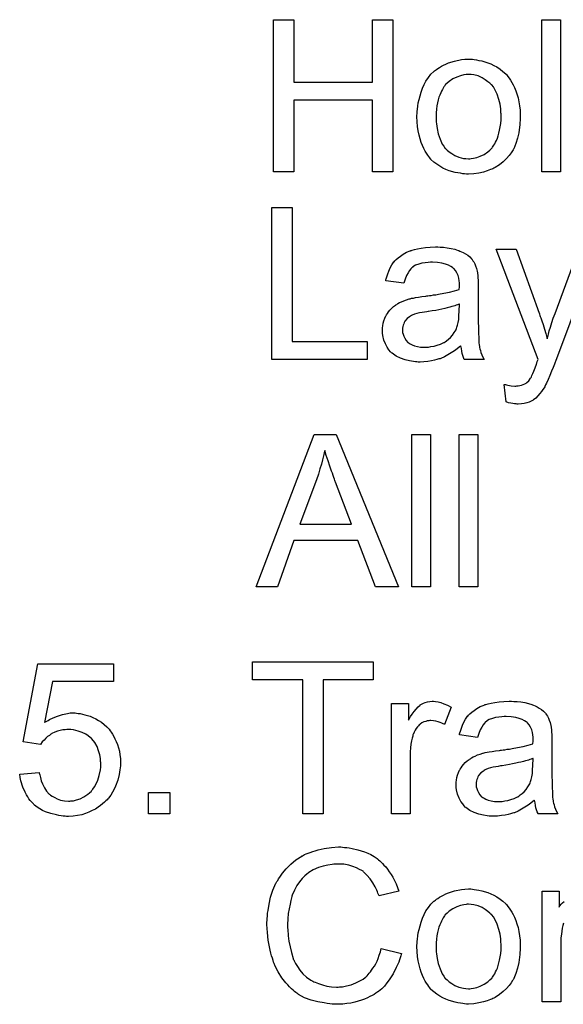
# Model space of a CAD drawing. Extents: x -2.2 to 8.3, y -2.9 to 5.2.
# Tile 90 of 205: x 3.222 to 3.508, y 0.632 to 1.15. Entities that reach past the tile are written whole.
import ezdxf

# ---------------------------------------------------------------- set-up
doc = ezdxf.new("R2010")
doc.units = 0
doc.layers.add('acc-ni-360-20-in-a_document', color=1, linetype='CONTINUOUS')

msp = doc.modelspace()

# ---------------------------------------------------------------- linework, layer by layer
at = {"layer": 'acc-ni-360-20-in-a_document', "color": 1}
for points in [[(3.417927, 1.069881), (3.407282, 1.069881), (3.407282, 1.107599), (3.365862, 1.107599), (3.365862, 1.069881), (3.355217, 1.069881), (3.355217, 1.149945), (3.365862, 1.149945), (3.365862, 1.117087), (3.407282, 1.117087), (3.407282, 1.149945), (3.417927, 1.149945), (3.417927, 1.069881)], [(3.506206, 1.069881), (3.496371, 1.069881), (3.496371, 1.149945), (3.506206, 1.149945), (3.506206, 1.069881)], [(3.45981, 1.129119), (3.460851, 1.129004), (3.462008, 1.128772), (3.463281, 1.128541), (3.464785, 1.12831), (3.467909, 1.127268), (3.469529, 1.12669), (3.471149, 1.12588), (3.472769, 1.12507), (3.474388, 1.123913), (3.475892, 1.122756), (3.477396, 1.121368), (3.477512, 1.121252), (3.477744, 1.12102), (3.478091, 1.120558), (3.478553, 1.119979), (3.479132, 1.119169), (3.479826, 1.118128), (3.48052, 1.116971), (3.481215, 1.115698), (3.481909, 1.11431), (3.482603, 1.112574), (3.483297, 1.110839), (3.483876, 1.108872), (3.484338, 1.106789), (3.484686, 1.104591), (3.484917, 1.102277), (3.485033, 1.099732), (3.485033, 1.099616), (3.485033, 1.099269), (3.485033, 1.09869), (3.485033, 1.09788), (3.484917, 1.096955), (3.484801, 1.095798), (3.484801, 1.094641), (3.48457, 1.093368), (3.484223, 1.090476), (3.483529, 1.087583), (3.482719, 1.084691), (3.481562, 1.08203), (3.481562, 1.081914), (3.481446, 1.081798), (3.481215, 1.081451), (3.480983, 1.080988), (3.480173, 1.079831), (3.479132, 1.078443), (3.477744, 1.076823), (3.476008, 1.075203), (3.474041, 1.073583), (3.471727, 1.072079), (3.471611, 1.072079), (3.471496, 1.071964), (3.471149, 1.071732), (3.47057, 1.071501), (3.469992, 1.071269), (3.469298, 1.071038), (3.467562, 1.070344), (3.465595, 1.069765), (3.463165, 1.069187), (3.46062, 1.068724), (3.457843, 1.068608), (3.456686, 1.068608), (3.455761, 1.068724), (3.454719, 1.06884), (3.453562, 1.069071), (3.452174, 1.069303), (3.450785, 1.069534), (3.447662, 1.070459), (3.445926, 1.071154), (3.444306, 1.071848), (3.442686, 1.072774), (3.441067, 1.073815), (3.439563, 1.074972), (3.438059, 1.07636), (3.437943, 1.076476), (3.437711, 1.076707), (3.437364, 1.07717), (3.436901, 1.077864), (3.436323, 1.078674), (3.435744, 1.0796), (3.43505, 1.080757), (3.434356, 1.082145), (3.433662, 1.083649), (3.432968, 1.085385), (3.432389, 1.087236), (3.431811, 1.089203), (3.431348, 1.091401), (3.431001, 1.093715), (3.430769, 1.096261), (3.430654, 1.098922), (3.430654, 1.099153), (3.430654, 1.099616), (3.430769, 1.100426), (3.430769, 1.101583), (3.430885, 1.102855), (3.431117, 1.104475), (3.431348, 1.106095), (3.431811, 1.107946), (3.432273, 1.109797), (3.432852, 1.111764), (3.433546, 1.113847), (3.434472, 1.115814), (3.435397, 1.117665), (3.43667, 1.119516), (3.437943, 1.121252), (3.439563, 1.122756), (3.439678, 1.122872), (3.43991, 1.122987), (3.440372, 1.123334), (3.440951, 1.123797), (3.441645, 1.12426), (3.442571, 1.124839), (3.443496, 1.125417), (3.444653, 1.125995), (3.445926, 1.126574), (3.447314, 1.127152), (3.450438, 1.128194), (3.454025, 1.129004), (3.455876, 1.129119), (3.457843, 1.129235), (3.459, 1.129235), (3.45981, 1.129119)], [(3.457843, 1.121136), (3.457149, 1.121136), (3.45657, 1.12102), (3.455298, 1.120905), (3.453562, 1.120442), (3.451595, 1.119748), (3.449513, 1.118822), (3.447546, 1.117434), (3.446505, 1.116508), (3.445579, 1.115582), (3.445579, 1.115467), (3.445348, 1.115351), (3.445116, 1.115004), (3.444769, 1.114541), (3.444422, 1.113963), (3.444075, 1.113268), (3.443612, 1.112343), (3.443149, 1.111417), (3.442686, 1.11026), (3.442224, 1.109103), (3.441877, 1.107715), (3.44153, 1.106211), (3.441182, 1.104591), (3.440951, 1.102855), (3.440835, 1.100889), (3.44072, 1.098922), (3.44072, 1.098806), (3.44072, 1.098459), (3.44072, 1.09788), (3.440835, 1.097071), (3.440835, 1.096145), (3.440951, 1.095104), (3.441298, 1.092674), (3.441877, 1.089897), (3.442802, 1.08712), (3.443959, 1.084459), (3.444769, 1.083302), (3.445579, 1.082145), (3.445695, 1.082145), (3.44581, 1.081914), (3.446505, 1.081335), (3.447546, 1.08041), (3.448934, 1.079484), (3.45067, 1.078443), (3.452752, 1.077517), (3.455182, 1.076939), (3.456455, 1.076823), (3.457843, 1.076707), (3.458537, 1.076707), (3.459116, 1.076823), (3.460389, 1.077054), (3.462124, 1.077401), (3.463975, 1.078096), (3.466058, 1.079021), (3.468025, 1.08041), (3.469066, 1.081335), (3.469992, 1.082261), (3.470107, 1.082377), (3.470223, 1.082492), (3.470454, 1.082839), (3.470802, 1.083302), (3.471149, 1.083881), (3.471611, 1.084575), (3.472074, 1.085501), (3.472537, 1.086426), (3.473, 1.087583), (3.473347, 1.088856), (3.47381, 1.090244), (3.474157, 1.091748), (3.474504, 1.093484), (3.474735, 1.095219), (3.474967, 1.097186), (3.474967, 1.099269), (3.474967, 1.099384), (3.474967, 1.099732), (3.474967, 1.10031), (3.474851, 1.101004), (3.474851, 1.10193), (3.474735, 1.102971), (3.474388, 1.105401), (3.47381, 1.107946), (3.472884, 1.110723), (3.471611, 1.113268), (3.470917, 1.114541), (3.469992, 1.115582), (3.469992, 1.115698), (3.46976, 1.115814), (3.469066, 1.116508), (3.468025, 1.117318), (3.466636, 1.118359), (3.464901, 1.119401), (3.462818, 1.120326), (3.460504, 1.120905), (3.459232, 1.12102), (3.457843, 1.121136)], [(3.365052, 0.980514), (3.404506, 0.980514), (3.404506, 0.971027), (3.354407, 0.971027), (3.354407, 1.051091), (3.365052, 1.051091), (3.365052, 0.980514)], [(3.442918, 1.030265), (3.444653, 1.03015), (3.44662, 1.029918), (3.448587, 1.029571), (3.450554, 1.029108), (3.452405, 1.02853), (3.452637, 1.028414), (3.453215, 1.028183), (3.454025, 1.027836), (3.455066, 1.027373), (3.456223, 1.026679), (3.45738, 1.025984), (3.458422, 1.025059), (3.459347, 1.024133), (3.459463, 1.024017), (3.459694, 1.02367), (3.460041, 1.023092), (3.460504, 1.022398), (3.461083, 1.021356), (3.461546, 1.020315), (3.462008, 1.019042), (3.462356, 1.017538), (3.462356, 1.017423), (3.462471, 1.017076), (3.462587, 1.016381), (3.462703, 1.015456), (3.462703, 1.014183), (3.462818, 1.012679), (3.462934, 1.010712), (3.462934, 1.008514), (3.462934, 0.995324), (3.462934, 0.995208), (3.462934, 0.994745), (3.462934, 0.994051), (3.462934, 0.993126), (3.462934, 0.992084), (3.462934, 0.990812), (3.46305, 0.988035), (3.46305, 0.985142), (3.463165, 0.98225), (3.463281, 0.980977), (3.463281, 0.97982), (3.463397, 0.978779), (3.463512, 0.977969), (3.463512, 0.977853), (3.463628, 0.97739), (3.463744, 0.976696), (3.464091, 0.975771), (3.464322, 0.974729), (3.464785, 0.973572), (3.465364, 0.9723), (3.465942, 0.971027), (3.455645, 0.971027), (3.455529, 0.971143), (3.455414, 0.971605), (3.455182, 0.972184), (3.454835, 0.97311), (3.454488, 0.974151), (3.454256, 0.975423), (3.454025, 0.976812), (3.453794, 0.978316), (3.453678, 0.978316), (3.453562, 0.978085), (3.452868, 0.977506), (3.451827, 0.976696), (3.450438, 0.975655), (3.448703, 0.974614), (3.446967, 0.973457), (3.445116, 0.972415), (3.443149, 0.971605), (3.442918, 0.97149), (3.442224, 0.971374), (3.441182, 0.971027), (3.43991, 0.97068), (3.43829, 0.970333), (3.436439, 0.970101), (3.434356, 0.96987), (3.432273, 0.969754), (3.431348, 0.969754), (3.430654, 0.96987), (3.429844, 0.96987), (3.428918, 0.969986), (3.426836, 0.970333), (3.424522, 0.970911), (3.421976, 0.971721), (3.419662, 0.972878), (3.41758, 0.974382), (3.417348, 0.974614), (3.41677, 0.975192), (3.41596, 0.976233), (3.415034, 0.977622), (3.414109, 0.979357), (3.413299, 0.981324), (3.41272, 0.983754), (3.412604, 0.984911), (3.412489, 0.986299), (3.412489, 0.986531), (3.412489, 0.986994), (3.412604, 0.987803), (3.41272, 0.988845), (3.412952, 0.990117), (3.413299, 0.99139), (3.413762, 0.992779), (3.41434, 0.994051), (3.414456, 0.994167), (3.414687, 0.99463), (3.41515, 0.995324), (3.415728, 0.996134), (3.416423, 0.997059), (3.417348, 0.997985), (3.418274, 0.998911), (3.419431, 0.999721), (3.419546, 0.999836), (3.420009, 1.000068), (3.420588, 1.00053), (3.421513, 1.000993), (3.422555, 1.001456), (3.423827, 1.002034), (3.4251, 1.002497), (3.426604, 1.00296), (3.42672, 1.00296), (3.427183, 1.003076), (3.427877, 1.003307), (3.428802, 1.003423), (3.429959, 1.003654), (3.431464, 1.003886), (3.433199, 1.004233), (3.435282, 1.004464), (3.435397, 1.004464), (3.43586, 1.00458), (3.436439, 1.00458), (3.437249, 1.004696), (3.438174, 1.004811), (3.439331, 1.005043), (3.440604, 1.005158), (3.441992, 1.00539), (3.444769, 1.005968), (3.447777, 1.006547), (3.450438, 1.007241), (3.451711, 1.007588), (3.452868, 1.007935), (3.452868, 1.008051), (3.452868, 1.008282), (3.452984, 1.008976), (3.452984, 1.009786), (3.452984, 1.010249), (3.452984, 1.010481), (3.452984, 1.010596), (3.452984, 1.010712), (3.452984, 1.011406), (3.452868, 1.012563), (3.452637, 1.013836), (3.45229, 1.015224), (3.451711, 1.016613), (3.451017, 1.017885), (3.450091, 1.018927), (3.449976, 1.019042), (3.449397, 1.019505), (3.448472, 1.019968), (3.447314, 1.020662), (3.445695, 1.021241), (3.443843, 1.021819), (3.44153, 1.022166), (3.438868, 1.022282), (3.437711, 1.022282), (3.436554, 1.022166), (3.434935, 1.021935), (3.433315, 1.021703), (3.431579, 1.021241), (3.429959, 1.020662), (3.428571, 1.019852), (3.428455, 1.019737), (3.427993, 1.019389), (3.427414, 1.018811), (3.42672, 1.017885), (3.426026, 1.016728), (3.425216, 1.015224), (3.424522, 1.013373), (3.423827, 1.01129), (3.414224, 1.012563), (3.414224, 1.012679), (3.41434, 1.012795), (3.41434, 1.013142), (3.414456, 1.013605), (3.414803, 1.014646), (3.415266, 1.01615), (3.415844, 1.017654), (3.416538, 1.019274), (3.417464, 1.020894), (3.418505, 1.022398), (3.418621, 1.022513), (3.419084, 1.022976), (3.419778, 1.02367), (3.420704, 1.024596), (3.421976, 1.025522), (3.42348, 1.026447), (3.425216, 1.027488), (3.427183, 1.028298), (3.427298, 1.028298), (3.427414, 1.028414), (3.427761, 1.02853), (3.428224, 1.028646), (3.429381, 1.028993), (3.431001, 1.02934), (3.432852, 1.029687), (3.435166, 1.030034), (3.437596, 1.030265), (3.440372, 1.030381), (3.441645, 1.030381), (3.442918, 1.030265)], [(3.503545, 0.970101), (3.503545, 0.969986), (3.503429, 0.969639), (3.503198, 0.969176), (3.502966, 0.968597), (3.502619, 0.967787), (3.502272, 0.966862), (3.501462, 0.964895), (3.500652, 0.962697), (3.499727, 0.960498), (3.498801, 0.958531), (3.498338, 0.957721), (3.497991, 0.956912), (3.497875, 0.95668), (3.497528, 0.956102), (3.49695, 0.955292), (3.496256, 0.95425), (3.49533, 0.953093), (3.494289, 0.951936), (3.493247, 0.950779), (3.491975, 0.949854), (3.491859, 0.949738), (3.491396, 0.949507), (3.490702, 0.94916), (3.489661, 0.948697), (3.488504, 0.948234), (3.487115, 0.947887), (3.485611, 0.947655), (3.483876, 0.94754), (3.483413, 0.94754), (3.482834, 0.947655), (3.482024, 0.947655), (3.481099, 0.947887), (3.480058, 0.948118), (3.478901, 0.94835), (3.477628, 0.948812), (3.476587, 0.957953), (3.476702, 0.957953), (3.477165, 0.957837), (3.477744, 0.957721), (3.478438, 0.95749), (3.480289, 0.957143), (3.48214, 0.957027), (3.482719, 0.957027), (3.483297, 0.957143), (3.483991, 0.957143), (3.485727, 0.95749), (3.486537, 0.957837), (3.487347, 0.958184), (3.487462, 0.958184), (3.487694, 0.958416), (3.488041, 0.958647), (3.488504, 0.958994), (3.489545, 0.95992), (3.490471, 0.961192), (3.490471, 0.961308), (3.490702, 0.961539), (3.490933, 0.962002), (3.491165, 0.962697), (3.491628, 0.963622), (3.49209, 0.96501), (3.492785, 0.96663), (3.493479, 0.968597), (3.493479, 0.968713), (3.49371, 0.969176), (3.493942, 0.969986), (3.494404, 0.971027), (3.472421, 1.029108), (3.482834, 1.029108), (3.494983, 0.99544), (3.494983, 0.995324), (3.495099, 0.995208), (3.495214, 0.994861), (3.49533, 0.994283), (3.495561, 0.993704), (3.495793, 0.99301), (3.496371, 0.99139), (3.497066, 0.989423), (3.49776, 0.987109), (3.498454, 0.984679), (3.499148, 0.982018), (3.499148, 0.982134), (3.499264, 0.982365), (3.49938, 0.982713), (3.499495, 0.983175), (3.499611, 0.983754), (3.499842, 0.984448), (3.500305, 0.986184), (3.500884, 0.98815), (3.501693, 0.990465), (3.502388, 0.992779), (3.503313, 0.995208), (3.515809, 1.029108)], [(3.525643, 1.029108), (3.503545, 0.970101)], [(3.452984, 1.000183), (3.452868, 1.000183), (3.452752, 1.000068), (3.452405, 0.999952), (3.451943, 0.999836), (3.451364, 0.999605), (3.45067, 0.999373), (3.44986, 0.999142), (3.448934, 0.998911), (3.447893, 0.998563), (3.44662, 0.998332), (3.445348, 0.997985), (3.443843, 0.997638), (3.442224, 0.997291), (3.440604, 0.996944), (3.438753, 0.996712), (3.436786, 0.996365), (3.436554, 0.996365), (3.43586, 0.99625), (3.434703, 0.996018), (3.43343, 0.995787), (3.432042, 0.995555), (3.430654, 0.995208), (3.429381, 0.994861), (3.428224, 0.994398), (3.428108, 0.994398), (3.427761, 0.994167), (3.427298, 0.993936), (3.426836, 0.993588), (3.425447, 0.992663), (3.42429, 0.991274), (3.42429, 0.991159), (3.424059, 0.990927), (3.423943, 0.990465), (3.423712, 0.989886), (3.42348, 0.989192), (3.423249, 0.988498), (3.423133, 0.987572), (3.423017, 0.986646), (3.423017, 0.986531), (3.423017, 0.985952), (3.423133, 0.985258), (3.423365, 0.984332), (3.423712, 0.983291), (3.42429, 0.98225), (3.424984, 0.981093), (3.42591, 0.980052), (3.426026, 0.979936), (3.426488, 0.979704), (3.427183, 0.979242), (3.428108, 0.978779), (3.429381, 0.978316), (3.430885, 0.977853), (3.432621, 0.977622), (3.434703, 0.977506), (3.435629, 0.977506), (3.436786, 0.977622), (3.438059, 0.977853), (3.439678, 0.978085), (3.441298, 0.978547), (3.443034, 0.979126), (3.444769, 0.979936), (3.445001, 0.980052), (3.445463, 0.980399), (3.446273, 0.980977), (3.447199, 0.981787), (3.44824, 0.982713), (3.449397, 0.98387), (3.450323, 0.985258), (3.451248, 0.986762), (3.451364, 0.986878), (3.45148, 0.987341), (3.451711, 0.98815), (3.452058, 0.989192), (3.452405, 0.99058), (3.452637, 0.9922), (3.452752, 0.994167), (3.452868, 0.996481), (3.452984, 1.000183)], [(3.420935, 0.851462), (3.408902, 0.851462), (3.39953, 0.87576), (3.365977, 0.87576), (3.3573, 0.851462), (3.346077, 0.851462), (3.376622, 0.931527), (3.388192, 0.931527), (3.420935, 0.851462)], [(3.437827, 0.851462), (3.427993, 0.851462), (3.427993, 0.931527), (3.437827, 0.931527), (3.437827, 0.851462)], [(3.462703, 0.851462), (3.452868, 0.851462), (3.452868, 0.931527), (3.462703, 0.931527), (3.462703, 0.851462)], [(3.382175, 0.923197), (3.382175, 0.923081), (3.38206, 0.922849), (3.38206, 0.922387), (3.381828, 0.921924), (3.381713, 0.921114), (3.381481, 0.920304), (3.381018, 0.918337), (3.38044, 0.916023), (3.37963, 0.913478), (3.37882, 0.910701), (3.377779, 0.907808), (3.369101, 0.884437), (3.396175, 0.884437), (3.387845, 0.90642), (3.387845, 0.906536), (3.387729, 0.906883), (3.387498, 0.907461), (3.387266, 0.908155), (3.386919, 0.908965), (3.386572, 0.910007), (3.386225, 0.911164), (3.385762, 0.912321), (3.384836, 0.914982), (3.383911, 0.917759), (3.382985, 0.920535), (3.382175, 0.923197)], [(3.270988, 0.801549), (3.238939, 0.801549), (3.234658, 0.779914), (3.234774, 0.780029), (3.235005, 0.780145), (3.235352, 0.780376), (3.235931, 0.780723), (3.236625, 0.781071), (3.237435, 0.781533), (3.239286, 0.782459), (3.2416, 0.783385), (3.244145, 0.784194), (3.246922, 0.784773), (3.248311, 0.785004), (3.250856, 0.785004), (3.25155, 0.784889), (3.252476, 0.784773), (3.253517, 0.784657), (3.254674, 0.784426), (3.255947, 0.784079), (3.258724, 0.783269), (3.260228, 0.78269), (3.261732, 0.78188), (3.263236, 0.781071), (3.26474, 0.780145), (3.266128, 0.778988), (3.267517, 0.777715), (3.267632, 0.7776), (3.267864, 0.777368), (3.268211, 0.777021), (3.268674, 0.776443), (3.269252, 0.775633), (3.269831, 0.774823), (3.270525, 0.773782), (3.271219, 0.772625), (3.271798, 0.771352), (3.272492, 0.769963), (3.27307, 0.768344), (3.273649, 0.766724), (3.274112, 0.764988), (3.274459, 0.763021), (3.27469, 0.761054), (3.274806, 0.758972), (3.274806, 0.758856), (3.274806, 0.758509), (3.274806, 0.757931), (3.27469, 0.757121), (3.274574, 0.756195), (3.274459, 0.755154), (3.274227, 0.753881), (3.273996, 0.752608), (3.273302, 0.7496), (3.272145, 0.746476), (3.27145, 0.744856), (3.270525, 0.743352), (3.269599, 0.741733), (3.268442, 0.740229), (3.268327, 0.740113), (3.268095, 0.739766), (3.267632, 0.739303), (3.267054, 0.738724), (3.266244, 0.73803), (3.265318, 0.737105), (3.264161, 0.736295), (3.262889, 0.735369), (3.2615, 0.734443), (3.259881, 0.733634), (3.258145, 0.732824), (3.256294, 0.732014), (3.254327, 0.731435), (3.252129, 0.730972), (3.249815, 0.730625), (3.247385, 0.73051), (3.246344, 0.73051), (3.245534, 0.730625), (3.244608, 0.730741), (3.243567, 0.730857), (3.242294, 0.730972), (3.241021, 0.73132), (3.238129, 0.732014), (3.235236, 0.733055), (3.233732, 0.733749), (3.232228, 0.734559), (3.23084, 0.735485), (3.229451, 0.736526), (3.229336, 0.736642), (3.229104, 0.736758), (3.228873, 0.73722), (3.22841, 0.737683), (3.227832, 0.738262), (3.227253, 0.738956), (3.226559, 0.739881), (3.22598, 0.740923), (3.225286, 0.741964), (3.224592, 0.743237), (3.223319, 0.746014), (3.222278, 0.749253), (3.221931, 0.750989), (3.2217, 0.75284), (3.231997, 0.75365), (3.231997, 0.753534), (3.231997, 0.753303), (3.232113, 0.752956), (3.232228, 0.752377), (3.232575, 0.751104), (3.233038, 0.749369), (3.233732, 0.747633), (3.234658, 0.745666), (3.235815, 0.743931), (3.237203, 0.742311), (3.237435, 0.742195), (3.237898, 0.741733), (3.238823, 0.741154), (3.240096, 0.74046), (3.241484, 0.739766), (3.24322, 0.739187), (3.245187, 0.738724), (3.247385, 0.738609), (3.248079, 0.738609), (3.248542, 0.738724), (3.24993, 0.73884), (3.25155, 0.739303), (3.253517, 0.739881), (3.255484, 0.740807), (3.257566, 0.742195), (3.258492, 0.743005), (3.259418, 0.743931), (3.259533, 0.744047), (3.259649, 0.744162), (3.259881, 0.744509), (3.260228, 0.744856), (3.261037, 0.746129), (3.261963, 0.747749), (3.262773, 0.749716), (3.263583, 0.752146), (3.264161, 0.755038), (3.264393, 0.756542), (3.264393, 0.758162), (3.264393, 0.758278), (3.264393, 0.758509), (3.264393, 0.758972), (3.264277, 0.75955), (3.264277, 0.760245), (3.264161, 0.761054), (3.263814, 0.762906), (3.263236, 0.765104), (3.262426, 0.767302), (3.261269, 0.769385), (3.259649, 0.771352), (3.259649, 0.771467), (3.259418, 0.771583), (3.258839, 0.772162), (3.257798, 0.772972), (3.25641, 0.773897), (3.254558, 0.774707), (3.252476, 0.775517), (3.250046, 0.776096), (3.248658, 0.776327), (3.246459, 0.776327), (3.245534, 0.776211), (3.244377, 0.776096), (3.242988, 0.775748), (3.2416, 0.775401), (3.240096, 0.774823), (3.238592, 0.774129), (3.238476, 0.774013), (3.238013, 0.773782), (3.237319, 0.773203), (3.236393, 0.772625), (3.235468, 0.771815), (3.234542, 0.770773), (3.233501, 0.769732), (3.232691, 0.768459), (3.223435, 0.769732), (3.231187, 0.810921), (3.270988, 0.810921), (3.270988, 0.801549)], [(3.407629, 0.802475), (3.38125, 0.802475), (3.38125, 0.731898), (3.370605, 0.731898), (3.370605, 0.802475), (3.344226, 0.802475), (3.344226, 0.811962), (3.407629, 0.811962), (3.407629, 0.802475)], [(3.440488, 0.791136), (3.441761, 0.790905), (3.443265, 0.790442), (3.444885, 0.789864), (3.446736, 0.789054), (3.448703, 0.788013), (3.445116, 0.778988), (3.445001, 0.779104), (3.444538, 0.779335), (3.443843, 0.779682), (3.442918, 0.780029), (3.441877, 0.780376), (3.440604, 0.780723), (3.439331, 0.780955), (3.438059, 0.781071), (3.43748, 0.781071), (3.436901, 0.780955), (3.436092, 0.780839), (3.435282, 0.780608), (3.43424, 0.780261), (3.433199, 0.779798), (3.432273, 0.779104), (3.432158, 0.778988), (3.431811, 0.778757), (3.431464, 0.778294), (3.430885, 0.777715), (3.430307, 0.776905), (3.429728, 0.77598), (3.42915, 0.774938), (3.428687, 0.773666), (3.428571, 0.773434), (3.428455, 0.77274), (3.428224, 0.771699), (3.427877, 0.770311), (3.42753, 0.768575), (3.427298, 0.766608), (3.427183, 0.764525), (3.427067, 0.762212), (3.427067, 0.731898), (3.417233, 0.731898), (3.417233, 0.78998), (3.426141, 0.78998), (3.426141, 0.781186), (3.426257, 0.781302), (3.42672, 0.782112), (3.427298, 0.783153), (3.428224, 0.784426), (3.42915, 0.785699), (3.430191, 0.787087), (3.431232, 0.788244), (3.432273, 0.78917), (3.432389, 0.789285), (3.432736, 0.789517), (3.43343, 0.789864), (3.434125, 0.790211), (3.43505, 0.790558), (3.436207, 0.790905), (3.437364, 0.791136), (3.438637, 0.791252), (3.439447, 0.791252), (3.440488, 0.791136)], [(3.481677, 0.791136), (3.483413, 0.791021), (3.48538, 0.790789), (3.487347, 0.790442), (3.489314, 0.78998), (3.491165, 0.789401), (3.491396, 0.789285), (3.491975, 0.789054), (3.492785, 0.788707), (3.493826, 0.788244), (3.494983, 0.78755), (3.49614, 0.786856), (3.497181, 0.78593), (3.498107, 0.785004), (3.498222, 0.784889), (3.498454, 0.784542), (3.498801, 0.783963), (3.499264, 0.783269), (3.499842, 0.782228), (3.500305, 0.781186), (3.500768, 0.779914), (3.501115, 0.778409), (3.501115, 0.778294), (3.501231, 0.777947), (3.501346, 0.777253), (3.501462, 0.776327), (3.501462, 0.775054), (3.501578, 0.77355), (3.501693, 0.771583), (3.501693, 0.769385), (3.501693, 0.756195), (3.501693, 0.756079), (3.501693, 0.755617), (3.501693, 0.754922), (3.501693, 0.753997), (3.501693, 0.752956), (3.501693, 0.751683), (3.501809, 0.748906), (3.501809, 0.746014), (3.501925, 0.743121), (3.502041, 0.741848), (3.502041, 0.740691), (3.502156, 0.73965), (3.502272, 0.73884), (3.502272, 0.738724), (3.502388, 0.738262), (3.502503, 0.737567), (3.502851, 0.736642), (3.503082, 0.735601), (3.503545, 0.734443), (3.504123, 0.733171), (3.504702, 0.731898), (3.494404, 0.731898), (3.494289, 0.732014), (3.494173, 0.732477), (3.493942, 0.733055), (3.493595, 0.733981), (3.493247, 0.735022), (3.493016, 0.736295), (3.492785, 0.737683), (3.492553, 0.739187), (3.492438, 0.739187), (3.492322, 0.738956), (3.491628, 0.738377), (3.490586, 0.737567), (3.489198, 0.736526), (3.487462, 0.735485), (3.485727, 0.734328), (3.483876, 0.733287), (3.481909, 0.732477), (3.481677, 0.732361), (3.480983, 0.732245), (3.479942, 0.731898), (3.478669, 0.731551), (3.477049, 0.731204), (3.475198, 0.730972), (3.473116, 0.730741), (3.471033, 0.730625), (3.470107, 0.730625), (3.469413, 0.730741), (3.468603, 0.730741), (3.467678, 0.730857), (3.465595, 0.731204), (3.463281, 0.731782), (3.460736, 0.732592), (3.458422, 0.733749), (3.456339, 0.735253), (3.456108, 0.735485), (3.455529, 0.736063), (3.454719, 0.737105), (3.453794, 0.738493), (3.452868, 0.740229), (3.452058, 0.742195), (3.45148, 0.744625), (3.451364, 0.745782), (3.451248, 0.74717), (3.451248, 0.747402), (3.451248, 0.747865), (3.451364, 0.748675), (3.45148, 0.749716), (3.451711, 0.750989), (3.452058, 0.752261), (3.452521, 0.75365), (3.453099, 0.754922), (3.453215, 0.755038), (3.453447, 0.755501), (3.453909, 0.756195), (3.454488, 0.757005), (3.455182, 0.757931), (3.456108, 0.758856), (3.457033, 0.759782), (3.45819, 0.760592), (3.458306, 0.760707), (3.458769, 0.760939), (3.459347, 0.761402), (3.460273, 0.761864), (3.461314, 0.762327), (3.462587, 0.762906), (3.46386, 0.763369), (3.465364, 0.763831), (3.465479, 0.763831), (3.465942, 0.763947), (3.466636, 0.764178), (3.467562, 0.764294), (3.468719, 0.764525), (3.470223, 0.764757), (3.471959, 0.765104), (3.474041, 0.765335), (3.474157, 0.765335), (3.47462, 0.765451), (3.475198, 0.765451), (3.476008, 0.765567), (3.476934, 0.765683), (3.478091, 0.765914), (3.479363, 0.76603), (3.480752, 0.766261), (3.483529, 0.76684), (3.486537, 0.767418), (3.489198, 0.768112), (3.490471, 0.768459), (3.491628, 0.768806), (3.491628, 0.768922), (3.491628, 0.769154), (3.491743, 0.769848), (3.491743, 0.770658), (3.491743, 0.77112), (3.491743, 0.771352), (3.491743, 0.771467), (3.491743, 0.771583), (3.491743, 0.772277), (3.491628, 0.773434), (3.491396, 0.774707), (3.491049, 0.776096), (3.490471, 0.777484), (3.489776, 0.778757), (3.488851, 0.779798), (3.488735, 0.779914), (3.488157, 0.780376), (3.487231, 0.780839), (3.486074, 0.781533), (3.484454, 0.782112), (3.482603, 0.78269), (3.480289, 0.783038), (3.477628, 0.783153), (3.476471, 0.783153), (3.475314, 0.783038), (3.473694, 0.782806), (3.472074, 0.782575), (3.470339, 0.782112), (3.468719, 0.781533), (3.467331, 0.780723), (3.467215, 0.780608), (3.466752, 0.780261), (3.466174, 0.779682), (3.465479, 0.778757), (3.464785, 0.7776), (3.463975, 0.776096), (3.463281, 0.774244), (3.462587, 0.772162), (3.452984, 0.773434), (3.452984, 0.77355), (3.453099, 0.773666), (3.453099, 0.774013), (3.453215, 0.774476), (3.453562, 0.775517), (3.454025, 0.777021), (3.454604, 0.778525), (3.455298, 0.780145), (3.456223, 0.781765), (3.457265, 0.783269), (3.45738, 0.783385), (3.457843, 0.783847), (3.458537, 0.784542), (3.459463, 0.785467), (3.460736, 0.786393), (3.46224, 0.787318), (3.463975, 0.78836), (3.465942, 0.78917), (3.466058, 0.78917), (3.466174, 0.789285), (3.466521, 0.789401), (3.466983, 0.789517), (3.46814, 0.789864), (3.46976, 0.790211), (3.471611, 0.790558), (3.473925, 0.790905), (3.476355, 0.791136), (3.479132, 0.791252), (3.480405, 0.791252), (3.481677, 0.791136)], [(3.491743, 0.761054), (3.491628, 0.761054), (3.491512, 0.760939), (3.491165, 0.760823), (3.490702, 0.760707), (3.490124, 0.760476), (3.489429, 0.760245), (3.488619, 0.760013), (3.487694, 0.759782), (3.486653, 0.759435), (3.48538, 0.759203), (3.484107, 0.758856), (3.482603, 0.758509), (3.480983, 0.758162), (3.479363, 0.757815), (3.477512, 0.757583), (3.475545, 0.757236), (3.475314, 0.757236), (3.47462, 0.757121), (3.473463, 0.756889), (3.47219, 0.756658), (3.470802, 0.756427), (3.469413, 0.756079), (3.46814, 0.755732), (3.466983, 0.755269), (3.466868, 0.755269), (3.466521, 0.755038), (3.466058, 0.754807), (3.465595, 0.75446), (3.464207, 0.753534), (3.46305, 0.752146), (3.46305, 0.75203), (3.462818, 0.751798), (3.462703, 0.751336), (3.462471, 0.750757), (3.46224, 0.750063), (3.462008, 0.749369), (3.461893, 0.748443), (3.461777, 0.747518), (3.461777, 0.747402), (3.461777, 0.746823), (3.461893, 0.746129), (3.462124, 0.745204), (3.462471, 0.744162), (3.46305, 0.743121), (3.463744, 0.741964), (3.464669, 0.740923), (3.464785, 0.740807), (3.465248, 0.740576), (3.465942, 0.740113), (3.466868, 0.73965), (3.46814, 0.739187), (3.469645, 0.738724), (3.47138, 0.738493), (3.473463, 0.738377), (3.474388, 0.738377), (3.475545, 0.738493), (3.476818, 0.738724), (3.478438, 0.738956), (3.480058, 0.739419), (3.481793, 0.739997), (3.483529, 0.740807), (3.48376, 0.740923), (3.484223, 0.74127), (3.485033, 0.741848), (3.485958, 0.742658), (3.487, 0.743584), (3.488157, 0.744741), (3.489082, 0.746129), (3.490008, 0.747633), (3.490124, 0.747749), (3.490239, 0.748212), (3.490471, 0.749022), (3.490818, 0.750063), (3.491165, 0.751451), (3.491396, 0.753071), (3.491512, 0.755038), (3.491628, 0.757352), (3.491743, 0.761054)], [(3.300723, 0.731898), (3.2895, 0.731898), (3.2895, 0.743121), (3.300723, 0.743121), (3.300723, 0.731898)], [(3.391431, 0.714381), (3.392473, 0.714265), (3.393745, 0.71415), (3.395018, 0.714034), (3.396522, 0.713687), (3.399646, 0.712993), (3.403117, 0.711951), (3.404853, 0.711257), (3.406472, 0.710447), (3.408092, 0.709406), (3.409712, 0.708365), (3.409828, 0.708249), (3.410059, 0.708133), (3.410522, 0.707786), (3.4111, 0.707208), (3.411679, 0.706629), (3.412489, 0.705819), (3.413299, 0.704894), (3.414224, 0.703968), (3.41515, 0.702811), (3.416075, 0.701423), (3.417117, 0.700034), (3.418042, 0.69853), (3.418852, 0.696795), (3.419778, 0.695059), (3.420472, 0.693208), (3.421166, 0.691125), (3.410753, 0.688696), (3.410753, 0.688811), (3.410638, 0.689043), (3.410406, 0.689506), (3.410175, 0.690084), (3.409943, 0.690778), (3.409596, 0.691704), (3.408671, 0.693555), (3.407514, 0.695638), (3.406125, 0.69772), (3.40439, 0.699687), (3.402539, 0.701423), (3.402307, 0.701654), (3.401613, 0.702117), (3.400456, 0.702695), (3.398952, 0.703505), (3.396985, 0.704199), (3.394787, 0.704894), (3.392126, 0.705356), (3.389233, 0.705472), (3.388307, 0.705472), (3.387729, 0.705356), (3.386919, 0.705356), (3.385994, 0.705241), (3.383795, 0.704894), (3.381365, 0.704431), (3.37882, 0.703621), (3.376159, 0.702464), (3.373729, 0.70096), (3.373614, 0.70096), (3.373498, 0.700729), (3.372688, 0.70015), (3.371647, 0.699224), (3.370374, 0.697836), (3.36887, 0.696101), (3.367481, 0.694134), (3.366209, 0.691704), (3.365052, 0.689043), (3.365052, 0.688927), (3.364936, 0.688696), (3.36482, 0.688349), (3.364705, 0.68777), (3.364473, 0.687076), (3.364242, 0.686266), (3.363895, 0.684299), (3.363432, 0.681985), (3.362969, 0.67944), (3.362738, 0.676663), (3.362622, 0.673655), (3.362622, 0.673539), (3.362622, 0.673192), (3.362622, 0.672613), (3.362622, 0.671919), (3.362738, 0.671109), (3.362738, 0.670068), (3.362854, 0.668911), (3.362969, 0.667638), (3.363316, 0.664861), (3.363895, 0.661853), (3.364589, 0.658845), (3.365515, 0.655837), (3.365515, 0.655721), (3.36563, 0.65549), (3.365862, 0.655143), (3.366093, 0.654564), (3.366787, 0.653176), (3.367829, 0.651556), (3.369101, 0.649705), (3.370721, 0.647738), (3.372572, 0.646002), (3.374771, 0.644383), (3.374886, 0.644383), (3.375118, 0.644267), (3.375465, 0.644035), (3.375928, 0.643804), (3.376506, 0.643573), (3.3772, 0.643226), (3.37882, 0.642531), (3.380903, 0.641837), (3.383217, 0.641259), (3.385762, 0.640796), (3.388423, 0.64068), (3.389233, 0.64068), (3.389927, 0.640796), (3.390737, 0.640796), (3.391547, 0.640912), (3.39363, 0.641374), (3.396059, 0.641953), (3.398489, 0.642879), (3.401035, 0.644151), (3.402307, 0.644845), (3.403464, 0.645771), (3.40358, 0.645887), (3.403696, 0.646002), (3.404043, 0.64635), (3.404506, 0.646697), (3.404968, 0.647275), (3.405547, 0.647969), (3.406241, 0.648663), (3.40682, 0.649589), (3.407514, 0.65063), (3.408324, 0.651787), (3.409018, 0.652944), (3.409712, 0.654333), (3.410291, 0.655837), (3.410869, 0.657457), (3.411448, 0.659192), (3.41191, 0.661043), (3.422555, 0.658382), (3.422555, 0.658267), (3.422439, 0.657804), (3.422208, 0.65711), (3.42186, 0.656184), (3.421513, 0.655143), (3.421051, 0.65387), (3.420472, 0.652482), (3.419778, 0.650977), (3.418158, 0.647738), (3.416075, 0.644498), (3.414803, 0.642879), (3.41353, 0.641259), (3.412142, 0.63987), (3.410522, 0.638482), (3.410406, 0.638366), (3.410175, 0.638135), (3.409596, 0.637903), (3.409018, 0.637441), (3.408092, 0.636862), (3.407167, 0.636284), (3.405894, 0.635705), (3.404621, 0.635127), (3.403117, 0.634432), (3.401497, 0.633854), (3.399762, 0.633275), (3.397911, 0.632697), (3.395944, 0.632234), (3.393861, 0.632003), (3.391663, 0.631771), (3.389349, 0.631656), (3.388076, 0.631656), (3.387151, 0.631771), (3.386109, 0.631771), (3.384836, 0.631887), (3.383448, 0.632118), (3.381828, 0.63235), (3.378473, 0.632928), (3.375002, 0.633854), (3.371531, 0.635127), (3.369911, 0.635937), (3.368291, 0.636862), (3.368176, 0.636978), (3.367944, 0.637093), (3.367481, 0.637441), (3.367019, 0.637903), (3.366325, 0.638366), (3.365515, 0.63906), (3.364589, 0.63987), (3.363663, 0.640796), (3.362738, 0.641837), (3.361697, 0.642879), (3.359614, 0.64554), (3.357647, 0.648663), (3.355912, 0.652135), (3.355912, 0.65225), (3.35568, 0.652597), (3.355564, 0.653176), (3.355217, 0.65387), (3.354986, 0.654796), (3.354639, 0.655953), (3.354176, 0.657225), (3.353829, 0.658614), (3.353482, 0.660118), (3.353019, 0.661853), (3.352441, 0.66544), (3.351978, 0.66949), (3.351746, 0.673655), (3.351746, 0.67377), (3.351746, 0.674233), (3.351746, 0.674927), (3.351862, 0.675737), (3.351862, 0.676894), (3.351978, 0.678051), (3.352093, 0.679555), (3.352325, 0.681059), (3.352903, 0.684415), (3.353713, 0.688117), (3.35487, 0.69182), (3.35649, 0.695406), (3.356606, 0.695522), (3.356721, 0.695869), (3.356953, 0.696332), (3.357416, 0.69691), (3.357878, 0.69772), (3.358457, 0.698646), (3.359961, 0.700729), (3.361928, 0.703043), (3.364242, 0.705356), (3.366903, 0.70767), (3.370027, 0.709637), (3.370143, 0.709753), (3.37049, 0.709869), (3.370952, 0.7101), (3.371531, 0.710447), (3.372457, 0.710794), (3.373382, 0.711141), (3.374539, 0.711604), (3.375812, 0.712067), (3.3772, 0.71253), (3.378704, 0.712993), (3.381944, 0.713687), (3.385646, 0.714265), (3.389465, 0.714497), (3.390622, 0.714497), (3.391431, 0.714381)], [(3.45981, 0.692282), (3.460851, 0.692167), (3.462008, 0.691935), (3.463281, 0.691704), (3.464785, 0.691472), (3.467909, 0.690431), (3.469529, 0.689853), (3.471149, 0.689043), (3.472769, 0.688233), (3.474388, 0.687076), (3.475892, 0.685919), (3.477396, 0.68453), (3.477512, 0.684415), (3.477744, 0.684183), (3.478091, 0.683721), (3.478553, 0.683142), (3.479132, 0.682332), (3.479826, 0.681291), (3.48052, 0.680134), (3.481215, 0.678861), (3.481909, 0.677473), (3.482603, 0.675737), (3.483297, 0.674002), (3.483876, 0.672035), (3.484338, 0.669952), (3.484686, 0.667754), (3.484917, 0.66544), (3.485033, 0.662895), (3.485033, 0.662779), (3.485033, 0.662432), (3.485033, 0.661853), (3.485033, 0.661043), (3.484917, 0.660118), (3.484801, 0.658961), (3.484801, 0.657804), (3.48457, 0.656531), (3.484223, 0.653639), (3.483529, 0.650746), (3.482719, 0.647854), (3.481562, 0.645192), (3.481562, 0.645077), (3.481446, 0.644961), (3.481215, 0.644614), (3.480983, 0.644151), (3.480173, 0.642994), (3.479132, 0.641606), (3.477744, 0.639986), (3.476008, 0.638366), (3.474041, 0.636746), (3.471727, 0.635242), (3.471611, 0.635242), (3.471496, 0.635127), (3.471149, 0.634895), (3.47057, 0.634664), (3.469992, 0.634432), (3.469298, 0.634201), (3.467562, 0.633507), (3.465595, 0.632928), (3.463165, 0.63235), (3.46062, 0.631887), (3.457843, 0.631771), (3.456686, 0.631771), (3.455761, 0.631887), (3.454719, 0.632003), (3.453562, 0.632234), (3.452174, 0.632466), (3.450785, 0.632697), (3.447662, 0.633622), (3.445926, 0.634317), (3.444306, 0.635011), (3.442686, 0.635937), (3.441067, 0.636978), (3.439563, 0.638135), (3.438059, 0.639523), (3.437943, 0.639639), (3.437711, 0.63987), (3.437364, 0.640333), (3.436901, 0.641027), (3.436323, 0.641837), (3.435744, 0.642763), (3.43505, 0.64392), (3.434356, 0.645308), (3.433662, 0.646812), (3.432968, 0.648548), (3.432389, 0.650399), (3.431811, 0.652366), (3.431348, 0.654564), (3.431001, 0.656878), (3.430769, 0.659424), (3.430654, 0.662085), (3.430654, 0.662316), (3.430654, 0.662779), (3.430769, 0.663589), (3.430769, 0.664746), (3.430885, 0.666019), (3.431117, 0.667638), (3.431348, 0.669258), (3.431811, 0.671109), (3.432273, 0.672961), (3.432852, 0.674927), (3.433546, 0.67701), (3.434472, 0.678977), (3.435397, 0.680828), (3.43667, 0.682679), (3.437943, 0.684415), (3.439563, 0.685919), (3.439678, 0.686035), (3.43991, 0.68615), (3.440372, 0.686497), (3.440951, 0.68696), (3.441645, 0.687423), (3.442571, 0.688001), (3.443496, 0.68858), (3.444653, 0.689159), (3.445926, 0.689737), (3.447314, 0.690316), (3.450438, 0.691357), (3.454025, 0.692167), (3.455876, 0.692282), (3.457843, 0.692398), (3.459, 0.692398), (3.45981, 0.692282)], [(3.507826, 0.674349), (3.507479, 0.673076), (3.507131, 0.671688), (3.5069, 0.670184), (3.506669, 0.668564), (3.506437, 0.666597), (3.506437, 0.66463), (3.506437, 0.633044), (3.496603, 0.633044), (3.496603, 0.691125), (3.505396, 0.691125), (3.505396, 0.682795), (3.505512, 0.682911), (3.505743, 0.683258), (3.50609, 0.683721), (3.506553, 0.684299), (3.507247, 0.684993), (3.508057, 0.685803)], [(3.457843, 0.684299), (3.457149, 0.684299), (3.45657, 0.684183), (3.455298, 0.684068), (3.453562, 0.683605), (3.451595, 0.682911), (3.449513, 0.681985), (3.447546, 0.680597), (3.446505, 0.679671), (3.445579, 0.678745), (3.445579, 0.67863), (3.445348, 0.678514), (3.445116, 0.678167), (3.444769, 0.677704), (3.444422, 0.677126), (3.444075, 0.676432), (3.443612, 0.675506), (3.443149, 0.67458), (3.442686, 0.673423), (3.442224, 0.672266), (3.441877, 0.670878), (3.44153, 0.669374), (3.441182, 0.667754), (3.440951, 0.666019), (3.440835, 0.664052), (3.44072, 0.662085), (3.44072, 0.661969), (3.44072, 0.661622), (3.44072, 0.661043), (3.440835, 0.660234), (3.440835, 0.659308), (3.440951, 0.658267), (3.441298, 0.655837), (3.441877, 0.65306), (3.442802, 0.650283), (3.443959, 0.647622), (3.444769, 0.646465), (3.445579, 0.645308), (3.445695, 0.645308), (3.44581, 0.645077), (3.446505, 0.644498), (3.447546, 0.643573), (3.448934, 0.642647), (3.45067, 0.641606), (3.452752, 0.64068), (3.455182, 0.640102), (3.456455, 0.639986), (3.457843, 0.63987), (3.458537, 0.63987), (3.459116, 0.639986), (3.460389, 0.640217), (3.462124, 0.640564), (3.463975, 0.641259), (3.466058, 0.642184), (3.468025, 0.643573), (3.469066, 0.644498), (3.469992, 0.645424), (3.470107, 0.64554), (3.470223, 0.645655), (3.470454, 0.646002), (3.470802, 0.646465), (3.471149, 0.647044), (3.471611, 0.647738), (3.472074, 0.648663), (3.472537, 0.649589), (3.473, 0.650746), (3.473347, 0.652019), (3.47381, 0.653407), (3.474157, 0.654911), (3.474504, 0.656647), (3.474735, 0.658382), (3.474967, 0.660349), (3.474967, 0.662432), (3.474967, 0.662548), (3.474967, 0.662895), (3.474967, 0.663473), (3.474851, 0.664167), (3.474851, 0.665093), (3.474735, 0.666134), (3.474388, 0.668564), (3.47381, 0.671109), (3.472884, 0.673886), (3.471611, 0.676432), (3.470917, 0.677704), (3.469992, 0.678745), (3.469992, 0.678861), (3.46976, 0.678977), (3.469066, 0.679671), (3.468025, 0.680481), (3.466636, 0.681522), (3.464901, 0.682564), (3.462818, 0.683489), (3.460504, 0.684068), (3.459232, 0.684183), (3.457843, 0.684299)]]:
    msp.add_lwpolyline(points, dxfattribs=at)

doc.saveas('drawing.dxf')
